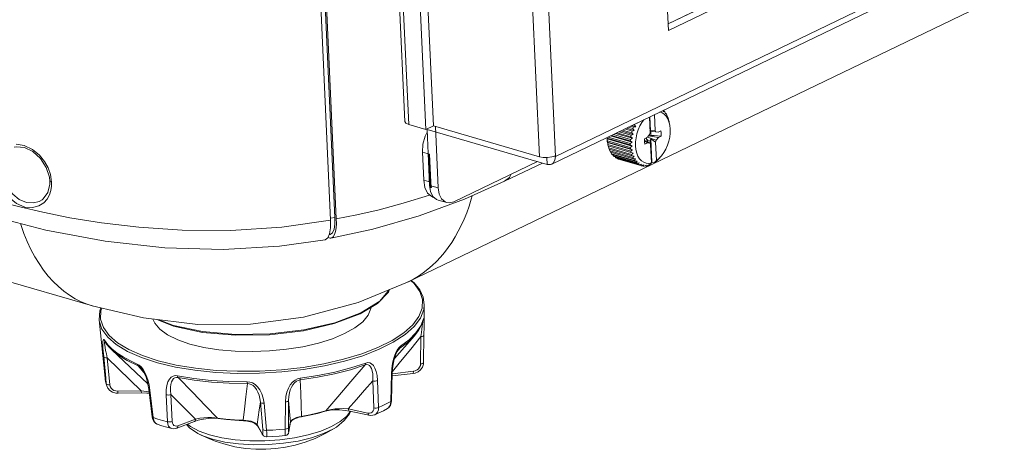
# Model space of a CAD drawing. Header units: millimetres. Extents: x 3925 to 5043, y -86 to 778.
# Tile 252 of 256: x 4904 to 4937, y 74 to 88. Entities that reach past the tile are written whole.
import ezdxf

# ---------------------------------------------------------------- set-up
doc = ezdxf.new("R2010")
doc.units = ezdxf.units.MM
doc.header["$LTSCALE"] = 46.255
for name, color, linetype in [('H30-BOTTOM-CDXF_CONTINUOUS_LINE', 7, 'CONTINUOUS'), ('H30-RIGHT-CODXF_CONTINUOUS_LINE', 7, 'CONTINUOUS'), ('H30K-FOG-FILDXF_CONTINUOUS_LINE', 7, 'CONTINUOUS'), ('H30K-REAR-CODXF_CONTINUOUS_LINE', 7, 'CONTINUOUS'), ('H30K-SPONGE-DXF_CONTINUOUS_LINE', 7, 'CONTINUOUS'), ('RUBBER-FOOT-DXF_CONTINUOUS_LINE', 7, 'CONTINUOUS'), ('SW3DPS-52-39DXF_CONTINUOUS_LINE', 7, 'CONTINUOUS')]:
    doc.layers.add(name, color=color, linetype=linetype)

msp = doc.modelspace()

# ---------------------------------------------------------------- linework, layer by layer
at = {"layer": 'H30-BOTTOM-CDXF_CONTINUOUS_LINE', "color": 7, "linetype": 'Continuous', "lineweight": 0}
for p, q in [((4916.9502, 79.0439), (4965.2784, 102.3307)), ((4869.0231, 89.1826), (4906.5586, 78.2651)), ((4915.3224, 78.3765), (4916.9592, 79.0496)), ((4916.9496, 79.045), (4916.9592, 79.0496)), ((4916.3598, 78.8058), (4916.0401, 78.4242)), ((4913.5211, 77.8897), (4915.3224, 78.3765)), ((4916.0401, 78.4242), (4915.4125, 78.0346)), ((4906.5531, 78.2685), (4906.5591, 78.2668))]:
    msp.add_line(p, q, dxfattribs=at)
for points in [[(4916.9592, 79.0496), (4916.9873, 79.0633), (4917.153, 79.151), (4917.3146, 79.2486), (4917.4711, 79.3557), (4917.6221, 79.4721), (4917.7677, 79.5977), (4917.9083, 79.7329), (4918.0438, 79.8775), (4918.1735, 80.0308), (4918.2972, 80.1922), (4918.4147, 80.3617), (4918.5264, 80.5397), (4918.6322, 80.7265), (4918.7314, 80.9217), (4918.8235, 81.1249), (4918.9082, 81.3358), (4918.9856, 81.5548), (4919.0557, 81.7825), (4919.0868, 81.8996)], [(4904.1825, 80.9863), (4904.1948, 80.9461), (4904.2968, 80.658), (4904.4084, 80.3858), (4904.5298, 80.1289), (4904.6609, 79.8865), (4904.8009, 79.6592), (4904.9487, 79.4476), (4905.1041, 79.2513), (4905.2675, 79.0696), (4905.4382, 78.9034), (4905.6154, 78.7537), (4905.7987, 78.6209), (4905.9892, 78.5044), (4906.1856, 78.405), (4906.3868, 78.3228), (4906.5531, 78.2685)], [(4915.3965, 78.0061), (4915.9623, 78.3461), (4916.3293, 78.724), (4916.3586, 78.8026)], [(4906.5531, 78.2685), (4908.242, 77.8703), (4910.0404, 77.654), (4911.7773, 77.6585), (4913.5211, 77.8897)], [(4908.6878, 77.8167), (4909.2377, 77.5987), (4910.1897, 77.394), (4911.2696, 77.2977), (4912.4052, 77.3156), (4913.5202, 77.4463), (4914.5401, 77.6813), (4915.3965, 78.0061)], [(4915.4125, 78.0346), (4914.5593, 77.7107), (4913.5384, 77.4744), (4912.4196, 77.342), (4911.279, 77.3225), (4910.1945, 77.4171), (4909.2398, 77.6195), (4908.7548, 77.8086)]]:
    msp.add_lwpolyline(points, dxfattribs=at)
at = {"layer": 'H30-RIGHT-CODXF_CONTINUOUS_LINE', "color": 7, "linetype": 'Continuous', "lineweight": 0}
for p, q in [((4912.9042, 117.1967), (4914.5617, 81.1811)), ((4912.9494, 117.1542), (4914.6069, 81.1377)), ((4921.4057, 82.9779), (4920.1616, 82.3784)), ((4914.5617, 81.1811), (4914.4172, 81.1541)), ((4914.3732, 80.614), (4914.4078, 80.6205)), ((4914.3402, 80.5174), (4914.4009, 80.4957)), ((4914.4009, 80.4957), (4914.43, 80.4968))]:
    msp.add_line(p, q, dxfattribs=at)
for points in [[(4920.1616, 82.3784), (4920.3219, 82.5027), (4920.3788, 82.6114)], [(4917.3414, 81.2359), (4918.8394, 81.7893), (4920.1615, 82.3784)], [(4917.6863, 81.923), (4916.8124, 81.652), (4916.0159, 81.4385), (4915.2834, 81.27), (4914.6069, 81.1377)], [(4914.43, 80.4967), (4915.8066, 80.7914), (4917.3414, 81.2359)], [(4914.5059, 80.5461), (4914.5468, 80.6165), (4914.5782, 80.7144), (4914.5991, 80.8365), (4914.6088, 80.9792), (4914.6069, 81.1377)], [(4914.5617, 81.1811), (4914.5595, 80.9664), (4914.532, 80.7925)], [(4914.532, 80.7925), (4914.4809, 80.6736), (4914.4078, 80.6205)], [(4914.43, 80.4968), (4914.4567, 80.5054), (4914.5059, 80.5461)]]:
    msp.add_lwpolyline(points, dxfattribs=at)
at = {"layer": 'H30K-FOG-FILDXF_CONTINUOUS_LINE', "color": 7, "linetype": 'Continuous', "lineweight": 0}
for p, q in [((4916.8681, 84.3482), (4915.4753, 114.6116)), ((4916.9978, 84.2475), (4915.605, 114.5109)), ((4917.8098, 84.2005), (4916.417, 114.4639)), ((4917.5649, 84.0825), (4916.1721, 114.3459)), ((4921.3067, 83.1834), (4919.9139, 113.4468)), ((4921.8362, 83.1959), (4920.4413, 113.5054)), ((4973.554, 107.9188), (4921.7155, 82.9405)), ((4973.6748, 108.1741), (4921.8362, 83.1959)), ((4925.3112, 92.9071), (4925.567, 87.3496)), ((4930.3435, 89.8738), (4925.557, 87.5674)), ((4925.5571, 87.564), (4930.3449, 89.8709)), ((4925.567, 87.3496), (4930.6284, 89.7884)), ((4916.9978, 84.2475), (4917.5649, 84.0825)), ((4917.5649, 84.0825), (4917.8098, 84.2005)), ((4917.8098, 84.2005), (4921.3067, 83.1834)), ((4917.9677, 82.1574), (4917.8745, 84.1817)), ((4917.5991, 84.0866), (4921.5686, 82.9321)), ((4917.6841, 82.2399), (4917.5991, 84.0866)), ((4921.7199, 83.1801), (4921.8352, 83.219)), ((4921.8362, 83.1959), (4921.7989, 83.2067)), ((4921.2417, 83.0272), (4918.4893, 81.7009)), ((4921.5686, 82.9321), (4921.5581, 83.1598)), ((4917.9677, 82.1574), (4917.6841, 82.2399)), ((4917.718, 82.0375), (4917.6841, 82.2399)), ((4917.7964, 81.8779), (4917.718, 82.0375)), ((4917.9118, 81.7769), (4917.7964, 81.8779)), ((4917.9677, 82.1574), (4918.0015, 81.955)), ((4917.9645, 81.7559), (4917.9118, 81.7769)), ((4918.248, 81.6733), (4917.9645, 81.7558))]:
    msp.add_line(p, q, dxfattribs=at)
for points in [[(4916.8682, 84.3482), (4916.899, 84.2949), (4916.9978, 84.2475)], [(4921.3067, 83.1834), (4921.4339, 83.1608), (4921.5789, 83.1597), (4921.7199, 83.1801)], [(4921.7154, 82.9407), (4921.7644, 82.9752), (4921.8207, 83.0696), (4921.8362, 83.1959)], [(4921.5686, 82.9321), (4921.6759, 82.9269), (4921.7154, 82.9407)], [(4918.0015, 81.955), (4918.0799, 81.7955), (4918.1954, 81.6945), (4918.2481, 81.6734)], [(4918.2481, 81.6734), (4918.3364, 81.6619), (4918.4893, 81.7009)]]:
    msp.add_lwpolyline(points, dxfattribs=at)
at = {"layer": 'H30K-REAR-CODXF_CONTINUOUS_LINE', "color": 7, "linetype": 'Continuous', "lineweight": 0}
for p, q in [((4914.4202, 81.0894), (4912.7611, 117.1371)), ((4905.1753, 82.5955), (4905.2136, 82.3465)), ((4905.1412, 82.5158), (4905.1558, 82.3837)), ((4905.1558, 82.3836), (4905.1551, 82.2808)), ((4905.1558, 82.3836), (4905.1558, 82.3837)), ((4904.8987, 81.7664), (4904.8976, 81.7656)), ((4912.809, 80.8635), (4914.4202, 81.0895)), ((4911.1265, 80.7524), (4912.809, 80.8635)), ((4914.3847, 80.6397), (4914.3251, 80.5057)), ((4912.7295, 80.2373), (4914.2429, 80.4485)), ((4914.3251, 80.5057), (4914.2429, 80.4485))]:
    msp.add_line(p, q, dxfattribs=at)
for points in [[(4903.9814, 83.4978), (4904.0534, 83.5128), (4904.3167, 83.4898), (4904.5959, 83.3561), (4904.8487, 83.1272), (4905.0385, 82.8342), (4905.1412, 82.5158)], [(4904.0442, 83.6013), (4904.3103, 83.5586), (4904.583, 83.4255), (4904.8108, 83.2358), (4904.9791, 83.0279), (4905.0969, 82.8164), (4905.1753, 82.5955)], [(4904.9532, 81.6625), (4904.7944, 81.561), (4904.5872, 81.5062), (4904.3294, 81.5257), (4904.0517, 81.6437), (4903.8117, 81.8383), (4903.6369, 82.06), (4903.5176, 82.2847), (4903.4397, 82.5169), (4903.4014, 82.7766)], [(4904.8976, 81.7656), (4904.8032, 81.7113), (4904.6186, 81.661), (4904.389, 81.6765), (4904.1419, 81.7798), (4903.9284, 81.9517), (4903.773, 82.1481), (4903.6671, 82.3476), (4903.5978, 82.5539), (4903.5639, 82.7848)], [(4905.1551, 82.2808), (4905.0895, 82.0042), (4904.9362, 81.7957), (4904.8977, 81.7657)], [(4905.2136, 82.3465), (4905.1695, 82.3633), (4905.1558, 82.3836)], [(4905.2136, 82.3465), (4905.2116, 82.2136), (4905.1906, 82.0744)], [(4902.8689, 81.8747), (4903.4959, 81.6993), (4904.1623, 81.5285), (4904.9278, 81.3522), (4905.8153, 81.1749), (4906.8569, 81.0047), (4908.0887, 80.8571), (4909.5233, 80.7604), (4911.1265, 80.7524)], [(4905.1906, 82.0744), (4905.145, 81.9315), (4905.0681, 81.7909), (4904.9532, 81.6625)], [(4903.2427, 81.2292), (4905.024, 80.7688), (4906.9815, 80.4004), (4908.944, 80.1835), (4910.8786, 80.129), (4912.7295, 80.2373)], [(4914.4202, 81.0894), (4914.4173, 80.8404), (4914.3847, 80.6397)]]:
    msp.add_lwpolyline(points, dxfattribs=at)
at = {"layer": 'H30K-SPONGE-DXF_CONTINUOUS_LINE', "color": 7, "linetype": 'Continuous', "lineweight": 0}
for p, q in [((4917.4473, 83.3337), (4917.6798, 83.2661)), ((4917.4898, 82.4103), (4917.4473, 83.3337)), ((4917.6788, 82.3553), (4917.6363, 83.2787)), ((4917.7072, 82.3471), (4917.6647, 83.2704)), ((4917.7166, 82.3443), (4917.6741, 83.2677)), ((4917.6798, 83.2661), (4917.7223, 82.3427)), ((4917.6798, 83.2661), (4917.7223, 82.3427)), ((4917.7223, 82.3427), (4917.4898, 82.4103)), ((4917.5293, 82.1741), (4917.4898, 82.4103)), ((4917.7223, 82.3427), (4917.7405, 82.1904)), ((4917.6208, 81.988), (4917.5293, 82.1741))]:
    msp.add_line(p, q, dxfattribs=at)
for points in [[(4917.4473, 83.3337), (4917.4638, 83.5968), (4917.5346, 83.8612), (4917.6031, 84.0001)], [(4917.6788, 82.3553), (4917.6809, 82.3217), (4917.6842, 82.286), (4917.6888, 82.2509), (4917.6944, 82.2166), (4917.7007, 82.1857), (4917.7089, 82.1517)], [(4917.7072, 82.3471), (4917.709, 82.3163), (4917.7117, 82.2859), (4917.7152, 82.256), (4917.7196, 82.2267), (4917.7248, 82.198), (4917.7314, 82.1673)], [(4917.7166, 82.3443), (4917.7185, 82.3135), (4917.7212, 82.2832), (4917.7247, 82.2533), (4917.729, 82.224), (4917.7342, 82.1952), (4917.7408, 82.1645)], [(4917.7223, 82.3427), (4917.7241, 82.3119), (4917.7268, 82.2815), (4917.7304, 82.2516), (4917.7347, 82.2223), (4917.7399, 82.1936), (4917.7465, 82.1629)], [(4917.8169, 81.8456), (4917.7554, 81.8702), (4917.6208, 81.988)]]:
    msp.add_lwpolyline(points, dxfattribs=at)
at = {"layer": 'RUBBER-FOOT-DXF_CONTINUOUS_LINE', "color": 7, "linetype": 'Continuous', "lineweight": 0}
for p, q in [((4917.1718, 79.0041), (4917.0635, 79.0985)), ((4917.5016, 77.5946), (4917.5092, 78.3035)), ((4906.9769, 75.8839), (4906.7786, 77.8096)), ((4917.3934, 77.6068), (4917.4838, 77.841)), ((4917.4838, 77.841), (4917.4809, 77.8176)), ((4917.4809, 77.8176), (4917.4823, 77.8231)), ((4917.4838, 77.841), (4917.4909, 77.8646)), ((4917.5026, 77.7144), (4917.5015, 77.5824)), ((4917.5015, 77.5824), (4917.4982, 77.3036)), ((4906.9691, 77.0878), (4906.9698, 77.0868)), ((4916.5233, 76.53), (4917.1825, 77.277)), ((4916.7231, 76.9328), (4917.0106, 77.1498)), ((4917.3892, 76.354), (4917.3994, 77.2529)), ((4917.4881, 76.4042), (4917.4983, 77.303)), ((4908.39, 75.6942), (4907.1982, 76.8175)), ((4907.2045, 76.8471), (4907.3733, 76.7122)), ((4916.6077, 76.7527), (4916.7014, 76.8695)), ((4916.6771, 76.8931), (4916.6297, 76.832)), ((4916.6504, 76.8206), (4916.6504, 76.8207)), ((4916.7231, 76.9328), (4916.6771, 76.8931)), ((4907, 75.8861), (4906.9307, 76.5929)), ((4907.0464, 76.5565), (4907.1339, 75.6643)), ((4908.066, 76.2888), (4908.2584, 76.0713)), ((4916.4035, 75.1104), (4916.429, 76.027)), ((4916.441, 76.2058), (4916.4289, 76.027)), ((4916.454, 76.0545), (4916.4292, 75.1382)), ((4916.4513, 75.9548), (4917.1391, 76.0376)), ((4917.1503, 76.1101), (4916.4574, 76.0266)), ((4906.9769, 75.8839), (4906.9804, 75.8553)), ((4907.0182, 75.7011), (4907, 75.8861)), ((4907.0118, 75.7002), (4907.0341, 75.6291)), ((4907.0341, 75.6291), (4907.0182, 75.7011)), ((4915.8451, 74.9042), (4915.8104, 75.792)), ((4916.0025, 74.9172), (4915.9671, 75.8045)), ((4907.0342, 75.629), (4907.0341, 75.6291)), ((4908.1696, 75.4658), (4907.3962, 75.4541)), ((4907.4057, 75.383), (4908.1791, 75.3947)), ((4908.5301, 74.6122), (4908.4216, 75.5196)), ((4908.429, 75.667), (4908.4583, 75.491)), ((4908.4583, 75.491), (4908.5676, 74.5834)), ((4909.0318, 74.4484), (4908.993, 75.3355)), ((4909.1505, 75.344), (4909.1901, 74.4567)), ((4912.1837, 74.1955), (4912.0999, 75.0867)), ((4912.2227, 75.0537), (4912.3075, 74.1626)), ((4912.9273, 75.1011), (4912.9193, 74.2037)), ((4913.0344, 75.1495), (4913.0274, 74.2522)), ((4916.4219, 75.0709), (4916.4292, 75.1382)), ((4913.7384, 74.6781), (4914.0032, 74.7394)), ((4914.235, 74.7909), (4914.2964, 74.8065)), ((4915.0009, 74.8698), (4915.6507, 74.7339)), ((4915.6928, 74.6602), (4915.043, 74.7961)), ((4916.2908, 74.8776), (4916.2909, 74.8777)), ((4908.5301, 74.6123), (4908.5442, 74.5418)), ((4908.5307, 74.6091), (4908.5301, 74.6122)), ((4909.3423, 74.2338), (4909.9238, 74.4525)), ((4909.9625, 74.5309), (4909.381, 74.3122)), ((4910.6431, 74.5609), (4910.7117, 74.5537)), ((4910.9645, 74.535), (4910.6917, 74.5686)), ((4911.2603, 74.4962), (4911.5445, 74.481)), ((4911.6235, 74.4908), (4911.5338, 74.4951)), ((4913.0886, 74.4117), (4913.0396, 74.1139)), ((4913.041, 74.13), (4913.09, 74.4276)), ((4913.0886, 74.4118), (4913.1028, 74.4433)), ((4913.09, 74.4276), (4913.0886, 74.4117)), ((4913.4473, 74.6218), (4913.7384, 74.6781)), ((4911.9769, 74.3475), (4912.0056, 74.3131)), ((4912.1536, 74.0703), (4911.9927, 74.3538)), ((4912.1666, 74.0294), (4912.0055, 74.3132)), ((4913.037, 74.1128), (4913.041, 74.13)), ((4913.041, 74.13), (4913.0396, 74.1139)), ((4910.037, 74.0615), (4910.3211, 73.9228))]:
    msp.add_line(p, q, dxfattribs=at)
for points in [[(4907.3883, 77.05), (4907.7577, 76.8257), (4908.2087, 76.6261), (4908.7329, 76.4548), (4909.3206, 76.3152), (4909.9608, 76.2097), (4910.6416, 76.1403), (4911.3503, 76.1083), (4912.0737, 76.1144), (4912.7983, 76.1584), (4913.5107, 76.2395), (4914.1975, 76.3561), (4914.8459, 76.5062), (4915.444, 76.6868), (4915.9805, 76.8948), (4916.4455, 77.126), (4916.8302, 77.3764), (4917.1276, 77.6411), (4917.3321, 77.9154), (4917.4398, 78.1939), (4917.4488, 78.4717), (4917.3589, 78.7434), (4917.1718, 79.0041)], [(4917.5092, 78.3035), (4917.4748, 78.5493), (4917.3653, 78.7908), (4917.1802, 79.0238), (4917.082, 79.1074)], [(4907.346, 76.9911), (4907.7188, 76.7647), (4908.174, 76.5632), (4908.7032, 76.3904), (4909.2964, 76.2494), (4909.9426, 76.1429), (4910.6298, 76.0728), (4911.3451, 76.0406), (4912.0753, 76.0467), (4912.8067, 76.0911), (4913.5258, 76.173), (4914.219, 76.2907), (4914.8736, 76.4422), (4915.4773, 76.6245), (4916.0188, 76.8344), (4916.4881, 77.0679), (4916.8765, 77.3206), (4917.1767, 77.5878), (4917.383, 77.8646), (4917.4918, 78.1458), (4917.5092, 78.3035)], [(4906.8421, 78.2004), (4906.8016, 78.1078), (4906.7786, 77.8096)], [(4906.8735, 78.193), (4906.8394, 78.1049), (4906.8304, 77.8272), (4906.9203, 77.5554), (4907.1074, 77.2948), (4907.3883, 77.05)], [(4915.4779, 77.7438), (4915.6565, 77.957), (4915.7485, 78.175), (4915.7524, 78.22)], [(4906.7786, 77.8096), (4906.7828, 77.7756), (4906.8736, 77.5013), (4907.0625, 77.2381), (4907.346, 76.9911)], [(4908.5576, 77.8323), (4908.6133, 77.6951), (4908.7859, 77.495), (4909.0411, 77.3109), (4909.3726, 77.1475), (4909.7722, 77.0087), (4910.2301, 76.898), (4910.735, 76.8182), (4911.2745, 76.7711), (4911.8353, 76.758), (4912.4037, 76.7791), (4912.9655, 76.834), (4913.5069, 76.9212), (4914.0147, 77.0388), (4914.4764, 77.1836), (4914.8804, 77.3522)], [(4914.8804, 77.3522), (4915.2171, 77.5405), (4915.4779, 77.7438)], [(4917.1825, 77.277), (4917.3202, 77.4563), (4917.4196, 77.6374), (4917.4809, 77.8176)], [(4917.4656, 77.7727), (4917.4613, 77.7334), (4917.4538, 77.6742), (4917.4436, 77.5964), (4917.431, 77.5005), (4917.4162, 77.3862), (4917.3994, 77.2529)], [(4917.4909, 77.8646), (4917.4965, 77.8668), (4917.5002, 77.8439)], [(4917.5002, 77.8439), (4917.5022, 77.7934), (4917.5026, 77.7144)], [(4917.0106, 77.1498), (4917.235, 77.3754), (4917.3934, 77.6068)], [(4906.9537, 77.1328), (4906.9349, 77.1547), (4906.9196, 77.1554), (4906.9087, 77.1316), (4906.9026, 77.0805), (4906.9018, 77.0014), (4906.9062, 76.8943), (4906.9158, 76.7585), (4906.9308, 76.5929)], [(4906.9537, 77.1328), (4907.0644, 76.9876), (4907.2045, 76.8471)], [(4906.9537, 77.1328), (4906.959, 77.109), (4906.9698, 77.0868)], [(4906.9567, 77.0663), (4906.961, 77.0855), (4906.9709, 77.0852)], [(4907.0464, 76.5565), (4907.0187, 76.687), (4906.9961, 76.7988), (4906.9784, 76.8926), (4906.9657, 76.9689), (4906.9584, 77.0271), (4906.9567, 77.0663)], [(4906.9699, 77.0868), (4907.0351, 76.9954), (4907.1113, 76.9055), (4907.1982, 76.8175)], [(4916.4575, 76.0982), (4916.7281, 76.4278), (4917.0652, 76.841), (4917.3994, 77.2529)], [(4916.7014, 76.8695), (4916.9874, 77.0853), (4917.1825, 77.277)], [(4917.4983, 77.303), (4917.4913, 77.286), (4917.4707, 77.2706), (4917.4389, 77.2591), (4917.3994, 77.2528)], [(4907.1982, 76.8175), (4907.4023, 76.6501), (4907.7052, 76.461), (4908.066, 76.2888)], [(4907.3733, 76.7122), (4907.5706, 76.5831), (4907.793, 76.4621), (4908.0405, 76.3489)], [(4916.6297, 76.832), (4916.5827, 76.7486), (4916.5378, 76.6421), (4916.4978, 76.5149), (4916.4648, 76.3689), (4916.441, 76.2058)], [(4916.454, 76.0545), (4916.4719, 76.2804), (4916.5041, 76.4597), (4916.5402, 76.5916), (4916.5775, 76.6916), (4916.6144, 76.7663), (4916.6504, 76.8206)], [(4916.6504, 76.8207), (4916.6688, 76.8419), (4916.7014, 76.8695)], [(4916.7231, 76.9328), (4916.7206, 76.9092), (4916.7133, 76.8877), (4916.7014, 76.8695)], [(4906.9307, 76.5929), (4906.9439, 76.5767), (4906.9697, 76.5644), (4907.0052, 76.5574), (4907.0464, 76.5565)], [(4907.0464, 76.5565), (4907.4193, 76.1923), (4907.7953, 75.827), (4908.1696, 75.4658)], [(4908.0405, 76.3489), (4908.0975, 76.3161), (4908.1579, 76.2623)], [(4908.0405, 76.3489), (4908.0449, 76.3256), (4908.0535, 76.3052), (4908.066, 76.2888)], [(4915.5767, 76.3805), (4915.0863, 76.2226), (4914.5577, 76.0854), (4913.9979, 75.9707), (4913.4142, 75.8801)], [(4915.5613, 76.3202), (4915.5699, 76.3367), (4915.5751, 76.3571), (4915.5767, 76.3805)], [(4915.5767, 76.3805), (4915.6433, 76.3949), (4915.7094, 76.3886), (4915.7726, 76.3583), (4915.8311, 76.3015), (4915.8817, 76.218), (4915.9225, 76.1076), (4915.9518, 75.9701), (4915.9671, 75.8045)], [(4917.1391, 76.0376), (4917.2092, 76.0524), (4917.3064, 76.0963), (4917.3879, 76.163), (4917.4476, 76.2466), (4917.4812, 76.3404), (4917.4881, 76.4042)], [(4917.3892, 76.354), (4917.3807, 76.2968), (4917.3569, 76.242), (4917.3196, 76.1934), (4917.2705, 76.1534), (4917.2132, 76.1251), (4917.1503, 76.1101)], [(4917.4881, 76.4041), (4917.4813, 76.3875), (4917.4608, 76.3719), (4917.4289, 76.3603), (4917.3892, 76.354)], [(4908.066, 76.2888), (4908.1065, 76.266), (4908.1516, 76.2266), (4908.1693, 76.2074)], [(4908.1579, 76.2623), (4908.2194, 76.1862), (4908.2803, 76.0868), (4908.3372, 75.9661), (4908.3876, 75.8257), (4908.429, 75.667)], [(4908.1693, 76.2074), (4908.1746, 76.2012), (4908.2238, 76.1334), (4908.2758, 76.0399), (4908.329, 75.9142), (4908.3817, 75.7399), (4908.4216, 75.5196)], [(4915.5613, 76.3202), (4915.0735, 76.1631), (4914.5478, 76.0266), (4913.9911, 75.9126), (4913.4105, 75.8225)], [(4915.5613, 76.3202), (4915.09, 75.7698), (4914.6555, 75.2663), (4914.2562, 74.8083)], [(4915.5613, 76.3202), (4915.6097, 76.3315), (4915.6571, 76.3268), (4915.7009, 76.3034), (4915.7386, 76.261), (4915.7691, 76.2008), (4915.792, 76.1236), (4915.807, 76.03), (4915.8135, 75.9197), (4915.8104, 75.7919)], [(4916.429, 76.027), (4916.4483, 76.0409), (4916.454, 76.0545)], [(4917.1391, 76.0376), (4917.1433, 76.0409), (4917.1479, 76.0549), (4917.1503, 76.0787), (4917.1503, 76.1101)], [(4906.9769, 75.8839), (4906.9904, 75.792), (4907.0118, 75.7002)], [(4906.9804, 75.8553), (4906.9953, 75.7779), (4907.0182, 75.7011)], [(4907.0182, 75.7011), (4907.0311, 75.6847), (4907.0568, 75.6722), (4907.0925, 75.6652), (4907.134, 75.6643)], [(4909.3676, 75.9629), (4909.2944, 75.968), (4909.2233, 75.9524), (4909.1573, 75.9134), (4909.0985, 75.8488), (4909.0505, 75.7586), (4909.0154, 75.6431), (4908.9953, 75.5023), (4908.993, 75.3355)], [(4909.1505, 75.344), (4909.1384, 75.4708), (4909.138, 75.5815), (4909.1481, 75.6768), (4909.1679, 75.7568), (4909.1972, 75.8211), (4909.2355, 75.8686), (4909.2816, 75.898), (4909.3328, 75.9094), (4909.3859, 75.9048)], [(4909.3676, 75.9629), (4909.9056, 75.8742), (4910.4728, 75.8107), (4911.0619, 75.7733), (4911.6652, 75.7625)], [(4909.3676, 75.9629), (4909.3709, 75.9401), (4909.3771, 75.9204), (4909.3859, 75.9048)], [(4909.3859, 75.9048), (4909.921, 75.8166), (4910.4851, 75.7534), (4911.071, 75.7162), (4911.671, 75.7055)], [(4910.6917, 74.5686), (4910.294, 74.9719), (4909.8593, 75.4168), (4909.3859, 75.9048)], [(4911.671, 75.7055), (4911.6193, 75.2643), (4911.5736, 74.8612), (4911.5338, 74.4951)], [(4911.6652, 75.7625), (4911.7524, 75.7535), (4911.8412, 75.724), (4911.9284, 75.6716), (4912.0112, 75.5946), (4912.0852, 75.4938), (4912.1473, 75.3698), (4912.1944, 75.2232), (4912.2227, 75.0537)], [(4911.6652, 75.7625), (4911.6667, 75.7396), (4911.6687, 75.7203), (4911.671, 75.7055)], [(4911.671, 75.7055), (4911.7338, 75.6999), (4911.7988, 75.6784), (4911.8626, 75.6393), (4911.9219, 75.5834), (4911.9747, 75.5119), (4912.0198, 75.4262), (4912.0565, 75.3269), (4912.0838, 75.2138), (4912.0999, 75.0866)], [(4913.4142, 75.8801), (4913.3298, 75.8596), (4913.2454, 75.8184), (4913.1644, 75.7547), (4913.0895, 75.6671), (4913.0253, 75.557), (4912.9747, 75.4255), (4912.9408, 75.2734), (4912.9273, 75.1011)], [(4913.4105, 75.8225), (4913.3497, 75.8085), (4913.2878, 75.7785), (4913.2281, 75.7311), (4913.1739, 75.6674), (4913.1272, 75.5893), (4913.089, 75.4981), (4913.06, 75.3944), (4913.0412, 75.2783), (4913.0344, 75.1495)], [(4913.4105, 75.8225), (4913.4131, 75.8376), (4913.4143, 75.8571), (4913.4142, 75.8801)], [(4913.4636, 74.6249), (4913.4502, 74.9865), (4913.4324, 75.3852), (4913.4105, 75.8225)], [(4915.0009, 74.8698), (4915.271, 75.1748), (4915.5419, 75.4836), (4915.8104, 75.792)], [(4915.8104, 75.7919), (4915.8495, 75.7857), (4915.8918, 75.7859), (4915.9326, 75.7924), (4915.9671, 75.8045)], [(4907.0342, 75.629), (4907.0704, 75.5554), (4907.1378, 75.4784), (4907.2264, 75.4212), (4907.3293, 75.389), (4907.4057, 75.383)], [(4907.3962, 75.4541), (4907.3315, 75.4605), (4907.2711, 75.4809), (4907.2178, 75.5142), (4907.1759, 75.5577), (4907.1473, 75.609), (4907.1339, 75.6643)], [(4907.4057, 75.383), (4907.4037, 75.3859), (4907.4008, 75.3994), (4907.3983, 75.4228), (4907.3962, 75.4541)], [(4908.4324, 75.4292), (4908.3426, 75.4456), (4908.1695, 75.4658)], [(4908.1791, 75.3947), (4908.1771, 75.3976), (4908.1743, 75.4111), (4908.1717, 75.4345), (4908.1696, 75.4658)], [(4908.1791, 75.3947), (4908.3599, 75.3913), (4908.4378, 75.3838)], [(4908.4583, 75.491), (4908.4338, 75.5019), (4908.4222, 75.5166), (4908.4216, 75.5196)], [(4908.993, 75.3355), (4909.0309, 75.3283), (4909.0729, 75.3273), (4909.1144, 75.3328), (4909.1505, 75.344)], [(4909.1505, 75.344), (4909.42, 75.0719), (4909.6918, 74.7996), (4909.9625, 74.5309)], [(4911.9927, 74.3538), (4912.0287, 74.5957), (4912.0645, 74.8412), (4912.0999, 75.0867)], [(4912.2227, 75.0537), (4912.1809, 75.0534), (4912.1438, 75.0594), (4912.1157, 75.0709), (4912.0999, 75.0867)], [(4913.0344, 75.1495), (4913.0245, 75.132), (4913.0014, 75.1171), (4912.9677, 75.1064), (4912.9273, 75.1011)], [(4913.0344, 75.1495), (4913.0528, 74.9076), (4913.0714, 74.6658), (4913.09, 74.4276)], [(4916.0025, 74.9172), (4916.1421, 74.9798), (4916.2759, 75.0443), (4916.4035, 75.1104)], [(4916.2908, 74.8776), (4916.343, 74.9163), (4916.3918, 74.9832), (4916.4219, 75.0709)], [(4916.2909, 74.8777), (4916.3263, 74.9032), (4916.3672, 74.9572), (4916.3935, 75.0279), (4916.4035, 75.1104)], [(4916.4035, 75.1104), (4916.4233, 75.1243), (4916.4292, 75.1382)], [(4915.0705, 74.7903), (4914.9555, 74.6307), (4914.7389, 74.4511), (4914.4478, 74.2855), (4914.0912, 74.139), (4913.6797, 74.016), (4913.226, 73.9203), (4912.7438, 73.8547), (4912.2477, 73.8214), (4911.7529, 73.8212), (4911.2744, 73.8542), (4910.8267, 73.9194), (4910.4234, 74.0148)], [(4913.4497, 74.6091), (4913.7212, 74.6617), (4913.9835, 74.7224), (4914.235, 74.7909)], [(4914.0032, 74.7394), (4914.3429, 74.8319), (4914.4484, 74.8521), (4914.5699, 74.8674), (4914.7045, 74.8765), (4914.8493, 74.8779), (4915.0009, 74.8698)], [(4914.2562, 74.8083), (4914.2422, 74.7941), (4914.235, 74.7909)], [(4914.2964, 74.8065), (4914.409, 74.8252), (4914.5505, 74.8363), (4914.7169, 74.8358), (4914.8965, 74.8206), (4915.0429, 74.7961)], [(4914.6088, 74.2719), (4914.8701, 74.4826), (4915.0397, 74.702), (4915.0729, 74.784)], [(4915.0009, 74.8698), (4915.0066, 74.8382), (4915.018, 74.814), (4915.0341, 74.7993), (4915.0429, 74.7961)], [(4915.6507, 74.7339), (4915.7042, 74.73), (4915.7526, 74.741), (4915.793, 74.7661), (4915.8228, 74.8033), (4915.8405, 74.8504), (4915.8451, 74.9042)], [(4915.6507, 74.7339), (4915.6564, 74.7023), (4915.6678, 74.6781), (4915.6839, 74.6634), (4915.6928, 74.6602)], [(4915.8451, 74.9042), (4915.8844, 74.8981), (4915.927, 74.8983), (4915.968, 74.905), (4916.0025, 74.9172)], [(4915.8724, 74.676), (4915.9258, 74.7103), (4915.9692, 74.7654), (4915.9953, 74.836), (4916.0025, 74.9172)], [(4915.8724, 74.676), (4916.0118, 74.7382), (4916.1627, 74.8109), (4916.2908, 74.8776)], [(4908.5676, 74.5834), (4908.5426, 74.5943), (4908.5307, 74.6091)], [(4908.5442, 74.5418), (4908.5824, 74.4563), (4908.636, 74.3963), (4908.6993, 74.3618)], [(4908.5676, 74.5834), (4908.7171, 74.5359), (4908.8719, 74.4909), (4909.0318, 74.4484)], [(4908.5676, 74.5834), (4908.584, 74.5023), (4908.6136, 74.4355), (4908.6544, 74.3872), (4908.6992, 74.3618)], [(4909.0318, 74.4484), (4909.0697, 74.441), (4909.112, 74.44), (4909.1537, 74.4454), (4909.1901, 74.4567)], [(4909.1787, 74.2224), (4909.1179, 74.2525), (4909.0743, 74.3017), (4909.045, 74.3686), (4909.0318, 74.4484)], [(4909.381, 74.3122), (4909.3326, 74.3015), (4909.2878, 74.3061), (4909.2487, 74.3259), (4909.2185, 74.3591), (4909.1985, 74.4038), (4909.1901, 74.4567)], [(4909.9238, 74.4525), (4910.0535, 74.4947), (4910.2202, 74.533), (4910.3814, 74.5558), (4910.5242, 74.5641), (4910.6431, 74.5609)], [(4909.9238, 74.4525), (4909.9313, 74.4561), (4909.9483, 74.473), (4909.959, 74.4987), (4909.9625, 74.5309)], [(4910.6917, 74.5686), (4910.5997, 74.5801), (4910.4914, 74.586), (4910.3702, 74.585), (4910.2392, 74.5762), (4910.102, 74.5586), (4909.9625, 74.5309)], [(4910.7117, 74.5537), (4910.7043, 74.5561), (4910.6917, 74.5686)], [(4910.7117, 74.5537), (4910.9821, 74.5204), (4911.2603, 74.4962)], [(4911.5338, 74.4951), (4911.2458, 74.5105), (4910.9645, 74.535)], [(4911.5445, 74.481), (4911.5402, 74.4832), (4911.5338, 74.4951)], [(4911.5445, 74.481), (4911.6183, 74.4758), (4911.725, 74.459), (4911.8272, 74.4304), (4911.9148, 74.3913), (4911.9769, 74.3475)], [(4911.9927, 74.3538), (4911.9448, 74.3978), (4911.8788, 74.4331), (4911.8004, 74.4602), (4911.7139, 74.4793), (4911.6235, 74.4908)], [(4913.09, 74.4276), (4913.1148, 74.4765), (4913.1612, 74.5194), (4913.2236, 74.5559), (4913.2977, 74.5858), (4913.3793, 74.6089), (4913.4473, 74.6218)], [(4913.1028, 74.4433), (4913.1431, 74.486), (4913.2083, 74.5294), (4913.2911, 74.5669), (4913.3836, 74.5952), (4913.4497, 74.6091)], [(4913.4636, 74.6249), (4913.4556, 74.612), (4913.4497, 74.6091)], [(4915.6928, 74.6602), (4915.7415, 74.6537), (4915.816, 74.6586), (4915.8723, 74.676)], [(4908.6993, 74.3618), (4908.8481, 74.3143), (4909.0201, 74.2642), (4909.1787, 74.2224)], [(4909.1788, 74.2224), (4909.2205, 74.2155), (4909.2939, 74.22), (4909.3423, 74.2338)], [(4909.3423, 74.2338), (4909.3498, 74.2374), (4909.3668, 74.2543), (4909.3775, 74.2801), (4909.381, 74.3122)], [(4909.659, 74.3529), (4909.7576, 74.2472), (4910.037, 74.0615)], [(4909.6954, 74.3666), (4909.7974, 74.2838), (4910.0768, 74.1375), (4910.4234, 74.0148)], [(4914.6088, 74.2719), (4914.5097, 74.211), (4914.1817, 74.053), (4913.7896, 73.9179), (4913.3467, 73.8105), (4912.868, 73.7343), (4912.3699, 73.6919), (4911.8692, 73.6848), (4911.3832, 73.7132), (4910.9283, 73.7762), (4910.52, 73.8716)], [(4910.8926, 73.7136), (4911.2586, 73.6236), (4911.6123, 73.5669), (4911.9521, 73.5392), (4912.2844, 73.5372), (4912.6111, 73.5593), (4912.9325, 73.6046), (4913.2523, 73.6738), (4913.577, 73.7696), (4913.9113, 73.8972), (4914.2629, 74.0662), (4914.6088, 74.2719)], [(4912.0055, 74.3132), (4912.0018, 74.3205), (4911.9927, 74.3538)], [(4912.1837, 74.1955), (4912.1873, 74.1427), (4912.1872, 74.0998), (4912.1835, 74.0698), (4912.1764, 74.0541), (4912.1663, 74.0542), (4912.1536, 74.0703)], [(4912.3075, 74.1626), (4912.2654, 74.1622), (4912.2281, 74.1681), (4912.1997, 74.1797), (4912.1837, 74.1955)], [(4912.3075, 74.1626), (4912.3124, 74.0832), (4912.3132, 74.0189), (4912.3102, 73.9738), (4912.3034, 73.9507), (4912.2991, 73.948)], [(4912.3075, 74.1626), (4912.512, 74.1733), (4912.716, 74.187), (4912.9193, 74.2037)], [(4913.0274, 74.2523), (4913.0175, 74.2347), (4912.9941, 74.2197), (4912.9601, 74.2089), (4912.9193, 74.2037)], [(4912.9193, 74.2037), (4912.9199, 74.124), (4912.9206, 74.0597), (4912.9212, 74.0149), (4912.9216, 73.9923), (4912.9217, 73.9899)], [(4912.9217, 73.9899), (4912.9318, 73.9913), (4912.9738, 74.0066), (4913.0057, 74.0331), (4913.0247, 74.0621), (4913.0334, 74.0853), (4913.0381, 74.105), (4913.0397, 74.1141)], [(4913.0274, 74.2522), (4913.0275, 74.1994), (4913.0286, 74.1567)], [(4913.0286, 74.1567), (4913.0306, 74.1268), (4913.0335, 74.1118), (4913.037, 74.1128)], [(4910.037, 74.0615), (4910.1722, 73.9961), (4910.52, 73.8716)], [(4910.3211, 73.9228), (4910.6131, 73.8049), (4910.8926, 73.7136)], [(4912.1666, 74.0294), (4912.1627, 74.0371), (4912.1536, 74.0703)], [(4912.1667, 74.0293), (4912.179, 74.01), (4912.2064, 73.9802), (4912.2439, 73.9576), (4912.2891, 73.948), (4912.2991, 73.948)], [(4912.2991, 73.948), (4912.501, 73.9584), (4912.721, 73.9732), (4912.9217, 73.9899)]]:
    msp.add_lwpolyline(points, dxfattribs=at)
at = {"layer": 'SW3DPS-52-39DXF_CONTINUOUS_LINE', "color": 7, "linetype": 'Continuous', "lineweight": 0}
for p, q in [((4924.9596, 83.9729), (4924.9357, 84.4922)), ((4924.9725, 84.0349), (4924.9511, 84.4996)), ((4925.1016, 84.5721), (4925.1255, 84.0529)), ((4925.3886, 84.7104), (4925.3926, 84.703)), ((4925.3926, 84.703), (4925.4177, 84.6956)), ((4925.3926, 84.703), (4925.4112, 84.6677)), ((4925.4417, 84.6688), (4925.4608, 84.6252)), ((4925.4608, 84.6252), (4925.4779, 84.6202)), ((4925.4608, 84.6252), (4925.4715, 84.6003)), ((4925.4982, 84.5875), (4925.5106, 84.5524)), ((4925.5106, 84.5524), (4925.5224, 84.5181)), ((4925.5174, 84.5328), (4925.528, 84.5297)), ((4925.5441, 84.4918), (4925.5539, 84.4568)), ((4924.239, 84.1565), (4924.3945, 84.1113)), ((4924.31, 84.1907), (4924.4131, 84.1607)), ((4924.4861, 84.1751), (4924.3561, 84.2129)), ((4924.4131, 84.1607), (4924.4861, 84.1751)), ((4924.4245, 84.2458), (4924.4466, 84.2394)), ((4924.4466, 84.2394), (4924.4569, 84.2615)), ((4924.5172, 84.2905), (4924.5425, 84.2928)), ((4925.5539, 84.4568), (4925.563, 84.4227)), ((4925.5617, 84.4275), (4925.5669, 84.426)), ((4925.6089, 84.2253), (4925.5829, 84.3337)), ((4925.594, 84.311), (4925.5941, 84.3107)), ((4925.6089, 84.2253), (4925.5941, 84.3107)), ((4923.5733, 83.8357), (4924.3028, 83.6235)), ((4924.3665, 83.6632), (4923.6486, 83.872)), ((4923.6822, 83.8882), (4924.307, 83.7064)), ((4923.7506, 83.9211), (4924.312, 83.7579)), ((4924.3791, 83.7924), (4923.8205, 83.9548)), ((4923.8642, 83.9759), (4924.3241, 83.8421)), ((4923.9349, 84.0099), (4924.3338, 83.8939)), ((4924.4036, 83.9224), (4923.998, 84.0404)), ((4924.0511, 84.0659), (4924.3534, 83.978)), ((4924.1226, 84.1004), (4924.3677, 84.0291)), ((4924.4395, 84.0508), (4924.1777, 84.127)), ((4924.3791, 83.7924), (4924.3241, 83.8421)), ((4924.7777, 83.7787), (4924.8705, 83.8258)), ((4924.8705, 83.8258), (4924.9451, 83.9135)), ((4925.1578, 83.7274), (4924.8706, 83.8258)), ((4924.9096, 83.8718), (4925.2323, 83.8151)), ((4924.9817, 83.8898), (4924.9133, 83.8761)), ((4924.9451, 83.9135), (4924.9596, 83.9729)), ((4924.955, 84.074), (4924.9725, 84.0349)), ((4924.957, 84.0301), (4925.1448, 84.0097)), ((4924.9572, 84.027), (4925.224, 83.9961)), ((4924.9725, 84.0349), (4925.1255, 84.0529)), ((4925.1255, 84.0529), (4925.1448, 84.0097)), ((4925.1448, 84.0097), (4925.224, 83.9961)), ((4925.224, 83.9961), (4925.3171, 84.0386)), ((4925.3252, 83.8622), (4925.2323, 83.8151)), ((4924.3661, 83.5374), (4923.5432, 83.7768)), ((4923.5465, 83.7934), (4924.3026, 83.5735)), ((4923.5488, 83.6905), (4923.5547, 83.6569)), ((4923.5502, 83.7135), (4924.3063, 83.4936)), ((4923.5549, 83.6658), (4924.311, 83.4459)), ((4924.3779, 83.4175), (4923.5549, 83.6569)), ((4923.5549, 83.6569), (4923.5616, 83.6176)), ((4923.5616, 83.6176), (4923.5664, 83.5905)), ((4923.5664, 83.5905), (4924.3225, 83.3706)), ((4924.4015, 83.3058), (4923.5758, 83.546)), ((4924.3661, 83.5374), (4924.3026, 83.5735)), ((4924.3665, 83.6632), (4924.307, 83.7064)), ((4924.7741, 83.722), (4924.7777, 83.7787)), ((4924.7742, 83.7244), (4924.9581, 83.6312)), ((4924.8789, 83.6448), (4924.7747, 83.7042)), ((4924.7914, 83.7157), (4924.776, 83.7519)), ((4924.7856, 83.6022), (4924.783, 83.6154)), ((4924.8789, 83.6448), (4924.7856, 83.6022)), ((4924.8465, 83.7644), (4924.9645, 83.6958)), ((4924.8809, 83.6788), (4924.8734, 83.6741)), ((4924.9581, 83.6312), (4924.8789, 83.6448)), ((4924.9065, 83.6573), (4924.8809, 83.6788)), ((4924.9774, 83.588), (4924.9581, 83.6312)), ((4924.9843, 83.7767), (4924.9645, 83.6958)), ((4924.9645, 83.6958), (4924.9674, 83.6103)), ((4925.0053, 82.9811), (4924.9774, 83.588)), ((4925.1432, 83.668), (4924.9843, 83.7767)), ((4925.0197, 83.0078), (4924.9843, 83.7767)), ((4925.1578, 83.7274), (4925.1432, 83.668)), ((4925.1432, 83.668), (4925.1712, 83.061)), ((4925.2323, 83.8151), (4925.1578, 83.7274)), ((4923.5949, 83.4767), (4924.351, 83.2568)), ((4923.6089, 83.4364), (4924.365, 83.2165)), ((4923.6352, 83.3745), (4924.3913, 83.1546)), ((4923.6535, 83.339), (4924.4096, 83.1191)), ((4923.6672, 83.3351), (4923.6865, 83.2857)), ((4923.6865, 83.2857), (4924.4426, 83.0658)), ((4923.7087, 83.2559), (4924.4648, 83.036)), ((4923.7297, 83.2498), (4923.7479, 83.2122)), ((4923.7479, 83.2122), (4924.504, 82.9923)), ((4923.7736, 83.1885), (4924.5297, 82.9686)), ((4923.8036, 83.1798), (4923.818, 83.1553)), ((4924.3779, 83.4175), (4924.311, 83.4459)), ((4924.4366, 83.2045), (4924.365, 83.2165)), ((4925.3048, 83.1797), (4925.2629, 83.1337)), ((4923.818, 83.1553), (4924.5741, 82.9354)), ((4923.8467, 83.1383), (4924.6028, 82.9184)), ((4923.8885, 83.1261), (4923.8956, 83.1162)), ((4923.8956, 83.1162), (4924.6517, 82.8963)), ((4923.9216, 83.1076), (4924.6514, 82.8953)), ((4924.4825, 83.1155), (4924.4096, 83.1191)), ((4924.5383, 83.0405), (4924.4648, 83.036)), ((4924.6028, 82.9811), (4924.5297, 82.9686)), ((4924.6377, 82.928), (4924.6028, 82.9184)), ((4924.675, 82.9383), (4924.6377, 82.928)), ((4924.6829, 82.8863), (4924.6776, 82.8877)), ((4924.7255, 82.9024), (4924.6829, 82.8863)), ((4924.6899, 82.8889), (4924.7353, 82.8757)), ((4924.7532, 82.9131), (4924.7255, 82.9024)), ((4924.7904, 82.8835), (4924.7682, 82.8728)), ((4924.8361, 82.9059), (4924.7904, 82.8835)), ((4924.7904, 82.8835), (4924.8231, 82.874)), ((4924.8906, 82.898), (4924.8573, 82.8784)), ((4924.922, 82.9168), (4924.8906, 82.898)), ((4924.8906, 82.898), (4924.9136, 82.8913)), ((4924.9136, 82.8913), (4924.918, 82.9042)), ((4924.9161, 82.8921), (4924.9136, 82.8913)), ((4925.0053, 82.9811), (4924.9161, 82.8921)), ((4924.918, 82.9042), (4924.922, 82.9168)), ((4925.0197, 83.0078), (4925.0036, 83.018)), ((4925.0041, 83.0076), (4925.0953, 82.9811)), ((4925.0197, 83.0078), (4925.0957, 82.9857)), ((4925.1122, 82.9932), (4925.0953, 82.9811)), ((4925.0953, 82.9811), (4925.0957, 82.9857)), ((4925.0957, 82.9857), (4925.1712, 83.061)), ((4925.129, 83.006), (4925.1122, 82.9932)), ((4925.179, 83.0529), (4925.1829, 83.0518)), ((4925.2629, 83.1337), (4925.2618, 83.1326))]:
    msp.add_line(p, q, dxfattribs=at)
for points in [[(4925.49, 84.5206), (4925.4265, 84.5888), (4925.3536, 84.6378), (4925.287, 84.6614)], [(4925.4112, 84.6677), (4925.4146, 84.6814), (4925.4177, 84.6956)], [(4925.4177, 84.6956), (4925.4299, 84.6825), (4925.4417, 84.6688)], [(4925.4715, 84.6003), (4925.4748, 84.6101), (4925.4779, 84.6202)], [(4925.4779, 84.6202), (4925.4883, 84.6041), (4925.4982, 84.5875)], [(4925.5829, 84.3337), (4925.5426, 84.4348), (4925.49, 84.5206)], [(4925.5224, 84.5181), (4925.5254, 84.5238), (4925.528, 84.5297)], [(4925.528, 84.5297), (4925.5363, 84.511), (4925.5441, 84.4918)], [(4924.3945, 84.1113), (4924.4036, 84.1361), (4924.4131, 84.1607)], [(4924.4861, 84.1751), (4924.4667, 84.2068), (4924.4466, 84.2394)], [(4924.7504, 84.4029), (4924.6888, 84.3175), (4924.6235, 84.2019), (4924.5688, 84.0767), (4924.5263, 83.9451), (4924.4968, 83.8104), (4924.4813, 83.6759), (4924.48, 83.5451), (4924.493, 83.4211), (4924.52, 83.3072), (4924.5603, 83.2061), (4924.6129, 83.1203), (4924.6764, 83.0521), (4924.7493, 83.0031), (4924.8298, 82.9745), (4924.9159, 82.9671), (4925.0053, 82.9811)], [(4925.3048, 83.1797), (4925.3396, 83.2201), (4925.414, 83.3233), (4925.4794, 83.439), (4925.5341, 83.5642), (4925.5766, 83.6958), (4925.6061, 83.8305), (4925.6216, 83.965), (4925.6229, 84.0958), (4925.6089, 84.2253)], [(4925.563, 84.4227), (4925.5651, 84.4243), (4925.5669, 84.426)], [(4925.5669, 84.426), (4925.573, 84.4049), (4925.5786, 84.3835)], [(4925.5786, 84.3835), (4925.5858, 84.3493), (4925.5925, 84.3159)], [(4925.5925, 84.3159), (4925.5934, 84.3134), (4925.594, 84.311)], [(4924.3241, 83.8421), (4924.3287, 83.868), (4924.3338, 83.8939)], [(4924.3338, 83.8939), (4924.3692, 83.9083), (4924.4036, 83.9224)], [(4924.3534, 83.978), (4924.3603, 84.0036), (4924.3677, 84.0291)], [(4924.4036, 83.9224), (4924.3789, 83.9498), (4924.3534, 83.978)], [(4924.3677, 84.0291), (4924.4041, 84.04), (4924.4395, 84.0508)], [(4924.4395, 84.0508), (4924.4174, 84.0806), (4924.3945, 84.1113)], [(4924.9812, 84.0242), (4924.9851, 84.0016), (4924.9875, 83.9749)], [(4924.9875, 83.9749), (4924.9877, 83.9471), (4924.9857, 83.9186), (4924.9817, 83.8898)], [(4924.9817, 83.8898), (4925.091, 83.8812), (4925.2055, 83.872), (4925.3252, 83.8622)], [(4925.3171, 84.0386), (4925.3261, 83.9831), (4925.3289, 83.9238), (4925.3252, 83.8622)], [(4923.5489, 83.6905), (4923.5399, 83.7542), (4923.537, 83.8182)], [(4923.5465, 83.7934), (4923.5447, 83.7851), (4923.5432, 83.7768)], [(4923.5432, 83.7768), (4923.5465, 83.7456), (4923.5502, 83.7135)], [(4923.5549, 83.6658), (4923.5523, 83.6895), (4923.5502, 83.7135)], [(4923.5549, 83.6658), (4923.5547, 83.6613), (4923.5549, 83.6569)], [(4923.5758, 83.546), (4923.5709, 83.5681), (4923.5664, 83.5905)], [(4923.5786, 83.5452), (4923.5865, 83.5114), (4923.5949, 83.4767)], [(4924.3026, 83.5735), (4924.3025, 83.5984), (4924.3028, 83.6235)], [(4924.3028, 83.6235), (4924.3352, 83.6435), (4924.3665, 83.6632)], [(4924.3063, 83.4936), (4924.3367, 83.5157), (4924.3661, 83.5374)], [(4924.307, 83.7064), (4924.3093, 83.7321), (4924.312, 83.7579)], [(4924.312, 83.7579), (4924.3461, 83.7752), (4924.3791, 83.7924)], [(4924.783, 83.6154), (4924.7759, 83.6672), (4924.7741, 83.722)], [(4924.8456, 83.8131), (4924.8455, 83.8117), (4924.8456, 83.7885), (4924.8465, 83.7644)], [(4924.8465, 83.7644), (4924.8577, 83.7362), (4924.8692, 83.7076), (4924.8809, 83.6788)], [(4923.6089, 83.4364), (4923.6017, 83.4563), (4923.5949, 83.4767)], [(4923.6167, 83.4341), (4923.6242, 83.4096), (4923.6352, 83.3745)], [(4923.6535, 83.339), (4923.6442, 83.3565), (4923.6352, 83.3745)], [(4923.7087, 83.2559), (4923.6975, 83.2705), (4923.6865, 83.2857)], [(4923.7736, 83.1885), (4923.7606, 83.2001), (4923.7479, 83.2122)], [(4924.311, 83.4459), (4924.3084, 83.4696), (4924.3063, 83.4936)], [(4924.3225, 83.3706), (4924.3506, 83.3943), (4924.3779, 83.4175)], [(4924.3319, 83.3261), (4924.327, 83.3481), (4924.3225, 83.3706)], [(4924.351, 83.2568), (4924.3767, 83.2815), (4924.4015, 83.3058)], [(4924.365, 83.2165), (4924.3578, 83.2364), (4924.351, 83.2568)], [(4924.3913, 83.1546), (4924.4144, 83.1797), (4924.4366, 83.2045)], [(4925.1712, 83.061), (4925.258, 83.132), (4925.3048, 83.1797)], [(4923.8467, 83.1383), (4923.8322, 83.1465), (4923.818, 83.1553)], [(4923.9216, 83.1076), (4923.9111, 83.1109), (4923.8956, 83.1162)], [(4924.4096, 83.1191), (4924.4002, 83.1366), (4924.3913, 83.1546)], [(4924.4426, 83.0658), (4924.463, 83.0909), (4924.4825, 83.1155)], [(4924.4648, 83.036), (4924.4536, 83.0506), (4924.4426, 83.0658)], [(4924.504, 82.9923), (4924.5215, 83.0166), (4924.5383, 83.0405)], [(4924.5297, 82.9686), (4924.5167, 82.9801), (4924.504, 82.9923)], [(4924.5741, 82.9354), (4924.5888, 82.9585), (4924.6028, 82.9811)], [(4924.6028, 82.9184), (4924.5883, 82.9266), (4924.5741, 82.9354)], [(4924.6517, 82.8963), (4924.6636, 82.9175), (4924.675, 82.9383)], [(4924.6776, 82.8877), (4924.6672, 82.8909), (4924.6517, 82.8963)], [(4924.7353, 82.8757), (4924.7445, 82.8946), (4924.7532, 82.9131)], [(4924.7682, 82.8728), (4924.7517, 82.8739), (4924.7353, 82.8757)], [(4924.8231, 82.874), (4924.8298, 82.8901), (4924.8361, 82.9059)], [(4924.8573, 82.8784), (4924.8402, 82.8759), (4924.8231, 82.874)], [(4925.1808, 83.0546), (4925.1554, 83.0306), (4925.129, 83.006)], [(4925.1829, 83.0518), (4925.182, 83.0532), (4925.1808, 83.0546)], [(4925.2152, 83.0828), (4925.1992, 83.067), (4925.1829, 83.0518)], [(4925.2618, 83.1326), (4925.239, 83.1079), (4925.2152, 83.0828)]]:
    msp.add_lwpolyline(points, dxfattribs=at)

doc.saveas('drawing.dxf')
